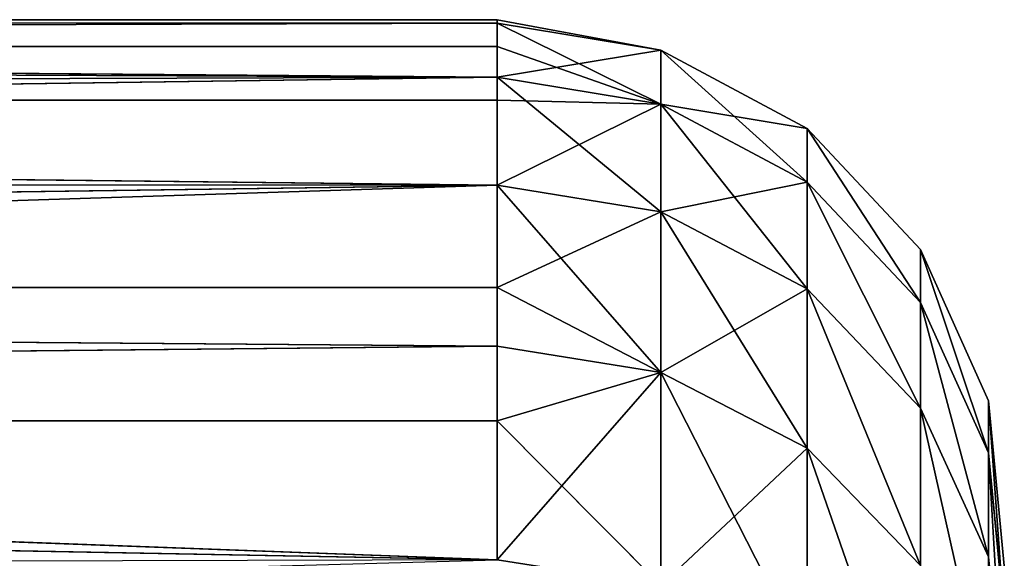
# Model space of a CAD drawing. Extents: x 0 to 350, y 0 to 45.
# Tile 143 of 144: x 244.085 to 245.053, y 35.404 to 35.935. Entities that reach past the tile are written whole.
import ezdxf

# ---------------------------------------------------------------- set-up
doc = ezdxf.new("R2010")
doc.units = 0
doc.layers.get('0').update_dxf_attribs({"color": 13, "linetype": 'CONTINUOUS'})

# ---------------------------------------------------------------- blocks, each defined once
blk = doc.blocks.new('GROUP_3')
for p, q in [((9.6406, 3.87335, 4.13555), (9.72052, 3.86563, 4.12078)), ((9.6406, 3.87335, 5.85266), (9.72052, 3.86563, 5.86742)), ((9.77166, 3.86563, 4.46824), (9.69087, 3.87335, 4.47713)), ((9.77166, 3.86563, 5.51997), (9.69087, 3.87335, 5.51108)), ((9.71607, 3.87335, 5.16673), (9.79729, 3.86563, 5.1697)), ((9.71607, 3.87335, 4.82147), (9.79729, 3.86563, 4.8185)), ((9.72052, 3.86563, 4.12078), (9.64416, 3.86563, 3.77799)), ((9.72052, 3.86563, 5.86742), (9.64416, 3.86563, 6.21022)), ((9.72052, 3.86563, 4.12078), (9.79374, 3.83214, 4.10726)), ((9.72052, 3.86563, 4.12078), (9.77166, 3.86563, 4.46824)), ((9.72052, 3.86563, 5.86742), (9.77166, 3.86563, 5.51997)), ((9.72052, 3.86563, 5.86742), (9.79374, 3.83214, 5.88095)), ((9.84566, 3.83214, 4.4601), (9.77166, 3.86563, 4.46824)), ((9.77166, 3.86563, 5.51997), (9.79729, 3.86563, 5.1697)), ((9.84566, 3.83214, 5.52811), (9.77166, 3.86563, 5.51997)), ((9.79729, 3.86563, 4.8185), (9.77166, 3.86563, 4.46824)), ((9.79729, 3.86563, 5.1697), (9.8717, 3.83214, 5.17242)), ((9.79729, 3.86563, 4.8185), (9.8717, 3.83214, 4.81578)), ((9.79729, 3.86563, 4.8185), (9.79729, 3.86563, 5.1697)), ((9.77395, 3.77645, 3.74405), (9.71619, 3.83214, 3.75915)), ((9.71619, 3.83214, 3.75915), (9.79374, 3.83214, 4.10726)), ((9.77395, 3.77645, 6.24415), (9.71619, 3.83214, 6.22905)), ((9.79374, 3.83214, 5.88095), (9.71619, 3.83214, 6.22905)), ((9.79374, 3.83214, 4.10726), (9.85244, 3.77645, 4.09642)), ((9.79374, 3.83214, 4.10726), (9.84566, 3.83214, 4.4601)), ((9.79374, 3.83214, 5.88095), (9.84566, 3.83214, 5.52811)), ((9.79374, 3.83214, 5.88095), (9.85244, 3.77645, 5.89179)), ((9.84566, 3.83214, 4.4601), (9.905, 3.77645, 4.45357)), ((9.8717, 3.83214, 5.17242), (9.84566, 3.83214, 5.52811)), ((9.84566, 3.83214, 5.52811), (9.905, 3.77645, 5.53464)), ((9.8717, 3.83214, 4.81578), (9.84566, 3.83214, 4.4601)), ((9.93135, 3.77645, 5.1746), (9.8717, 3.83214, 5.17242)), ((9.8717, 3.83214, 4.81578), (9.93135, 3.77645, 4.8136)), ((9.8717, 3.83214, 4.81578), (9.8717, 3.83214, 5.17242)), ((9.77395, 3.77645, 6.24415), (9.66994, 3.77645, 6.58984)), ((9.66994, 3.77645, 3.39836), (9.77395, 3.77645, 3.74405)), ((9.81126, 3.70449, 3.7343), (9.77395, 3.77645, 3.74405)), ((9.77395, 3.77645, 3.74405), (9.85244, 3.77645, 4.09642)), ((9.81126, 3.70449, 6.25391), (9.77395, 3.77645, 6.24415)), ((9.85244, 3.77645, 5.89179), (9.77395, 3.77645, 6.24415)), ((9.85244, 3.77645, 4.09642), (9.89037, 3.70449, 4.08941)), ((9.85244, 3.77645, 4.09642), (9.905, 3.77645, 4.45357)), ((9.905, 3.77645, 5.53464), (9.85244, 3.77645, 5.89179)), ((9.85244, 3.77645, 5.89179), (9.89037, 3.70449, 5.8988)), ((9.905, 3.77645, 4.45357), (9.94334, 3.70449, 4.44935)), ((9.93135, 3.77645, 5.1746), (9.905, 3.77645, 5.53464)), ((9.905, 3.77645, 5.53464), (9.94334, 3.70449, 5.53886)), ((9.905, 3.77645, 4.45357), (9.93135, 3.77645, 4.8136)), ((9.9699, 3.70449, 5.17601), (9.93135, 3.77645, 5.1746)), ((9.93135, 3.77645, 4.8136), (9.9699, 3.70449, 4.81219)), ((9.93135, 3.77645, 4.8136), (9.93135, 3.77645, 5.1746)), ((9.70645, 3.70449, 6.6023), (9.81126, 3.70449, 6.25391)), ((9.70645, 3.70449, 3.38591), (9.81126, 3.70449, 3.7343)), ((9.70645, 3.70449, 3.38591), (9.78753, 3.62394, 3.59832)), ((9.78753, 3.62394, 3.59832), (9.81126, 3.70449, 3.7343)), ((9.85303, 3.62394, 6.14119), (9.81126, 3.70449, 6.25391)), ((9.89037, 3.70449, 5.8988), (9.81126, 3.70449, 6.25391)), ((9.89037, 3.70449, 4.08941), (9.81126, 3.70449, 3.7343)), ((9.81126, 3.70449, 3.7343), (9.82416, 3.62394, 3.73093)), ((9.81126, 3.70449, 6.25391), (9.82416, 3.62394, 6.25728)), ((9.89037, 3.70449, 5.8988), (9.85303, 3.62394, 6.14119)), ((9.94334, 3.70449, 5.53886), (9.89037, 3.70449, 5.8988)), ((9.90348, 3.62394, 4.08699), (9.89037, 3.70449, 4.08941)), ((9.89037, 3.70449, 4.08941), (9.94334, 3.70449, 4.44935)), ((9.90348, 3.62394, 5.90122), (9.89037, 3.70449, 5.8988)), ((9.90348, 3.62394, 5.90122), (9.94334, 3.70449, 5.53886)), ((9.94334, 3.70449, 4.44935), (9.9699, 3.70449, 4.81219)), ((9.94334, 3.70449, 4.44935), (9.95659, 3.62394, 4.44789)), ((9.97166, 3.62394, 4.60868), (9.94334, 3.70449, 4.44935)), ((9.98322, 3.62394, 4.81171), (9.94334, 3.70449, 4.44935)), ((9.94334, 3.70449, 5.53886), (9.9699, 3.70449, 5.17601)), ((9.94334, 3.70449, 5.53886), (9.95659, 3.62394, 5.54031)), ((9.94521, 3.62394, 5.63534), (9.94334, 3.70449, 5.53886)), ((9.98489, 3.62394, 5.12269), (9.9699, 3.70449, 5.17601)), ((9.9699, 3.70449, 4.81219), (9.9699, 3.70449, 5.17601)), ((9.98322, 3.62394, 4.81171), (9.9699, 3.70449, 4.81219)), ((9.9699, 3.70449, 4.81219), (9.98489, 3.62394, 5.12269)), ((9.9699, 3.70449, 5.17601), (9.98322, 3.62394, 5.1765)), ((9.82416, 3.62394, 6.25728), (9.71907, 3.62394, 6.6066)), ((9.71907, 3.62394, 6.6066), (9.85303, 0, 6.14119)), ((9.71907, 3.62394, 3.3816), (9.78753, 3.62394, 3.59832)), ((9.78753, 0, 3.59832), (9.71907, 3.62394, 3.3816)), ((9.78753, 3.62394, 3.59832), (9.78753, 0, 3.59832)), ((9.82416, 3.62394, 3.73093), (9.78753, 0, 3.59832)), ((9.90348, 3.62394, 4.08699), (9.78753, 0, 3.59832)), ((9.78753, 3.62394, 3.59832), (9.82416, 3.62394, 3.73093)), ((9.82416, 3.62394, 3.73093), (9.90348, 3.62394, 4.08699)), ((9.82416, 3.62394, 6.25728), (9.85303, 0, 6.14119)), ((9.85303, 3.62394, 6.14119), (9.82416, 3.62394, 6.25728)), ((9.85303, 3.62394, 6.14119), (9.85303, 0, 6.14119)), ((9.90348, 3.62394, 5.90122), (9.85303, 3.62394, 6.14119)), ((9.85303, 0, 6.14119), (9.90348, 3.62394, 5.90122)), ((9.90348, 3.62394, 4.08699), (9.95659, 3.62394, 4.44789)), ((9.94521, 3.62394, 5.63534), (9.90348, 3.62394, 5.90122)), ((9.90348, 3.62394, 4.08699), (9.90564, 0, 4.09876)), ((9.94521, 0, 5.63534), (9.90348, 3.62394, 5.90122)), ((9.95659, 3.62394, 4.44789), (9.90564, 0, 4.09876)), ((9.94521, 0, 5.63534), (9.94521, 3.62394, 5.63534)), ((9.95659, 3.62394, 5.54031), (9.94521, 3.62394, 5.63534)), ((9.95659, 3.62394, 5.54031), (9.94521, 0, 5.63534)), ((9.95659, 3.62394, 4.44789), (9.97166, 3.62394, 4.60868)), ((9.98322, 3.62394, 5.1765), (9.95659, 3.62394, 5.54031)), ((9.95659, 3.62394, 4.44789), (9.97166, 0, 4.60868)), ((9.95659, 3.62394, 5.54031), (9.98489, 0, 5.12269)), ((9.97166, 0, 4.60868), (9.97166, 3.62394, 4.60868)), ((9.97166, 3.62394, 4.60868), (9.98322, 3.62394, 4.81171)), ((9.97166, 0, 4.60868), (9.98322, 3.62394, 4.81171)), ((9.98322, 3.62394, 4.81171), (9.98489, 3.62394, 5.12269)), ((9.98322, 3.62394, 5.1765), (9.98489, 0, 5.12269)), ((9.98489, 0, 5.12269), (9.98322, 3.62394, 4.81171)), ((9.98489, 3.62394, 5.12269), (9.98322, 3.62394, 5.1765)), ((9.98489, 3.62394, 5.12269), (9.98489, 0, 5.12269))]:
    blk.add_line(p, q)
mesh = blk.add_polyface()
corners = [(9.56553, 3.87335, 6.18966), (9.72052, 3.86563, 5.86742), (9.6406, 3.87335, 5.85266), (9.64416, 3.86563, 6.21022)]
mesh.append_faces([[corners[k] for k in face] for face in [(0, 1, 2), (1, 0, 3)]], dxfattribs={"vtx0": -1})
mesh = blk.add_polyface()
corners = [(9.56553, 3.87335, 3.79854), (9.72052, 3.86563, 4.12078), (9.64416, 3.86563, 3.77799), (9.6406, 3.87335, 4.13555)]
mesh.append_faces([[corners[k] for k in face] for face in [(0, 1, 2), (1, 0, 3)]], dxfattribs={"vtx0": -1})
mesh = blk.add_polyface()
corners = [(9.6406, 3.87335, 5.85266), (9.77166, 3.86563, 5.51997), (9.69087, 3.87335, 5.51108), (9.72052, 3.86563, 5.86742)]
mesh.append_faces([[corners[k] for k in face] for face in [(0, 1, 2), (1, 0, 3)]], dxfattribs={"vtx0": -1})
mesh = blk.add_polyface()
corners = [(9.6406, 3.87335, 4.13555), (9.77166, 3.86563, 4.46824), (9.72052, 3.86563, 4.12078), (9.69087, 3.87335, 4.47713)]
mesh.append_faces([[corners[k] for k in face] for face in [(0, 1, 2), (1, 0, 3)]], dxfattribs={"vtx0": -1})
mesh = blk.add_polyface()
corners = [(9.69087, 3.87335, 5.51108), (9.79729, 3.86563, 5.1697), (9.71607, 3.87335, 5.16673), (9.77166, 3.86563, 5.51997)]
mesh.append_faces([[corners[k] for k in face] for face in [(0, 1, 2), (1, 0, 3)]], dxfattribs={"vtx0": -1})
mesh = blk.add_polyface()
corners = [(9.69087, 3.87335, 4.47713), (9.79729, 3.86563, 4.8185), (9.77166, 3.86563, 4.46824), (9.71607, 3.87335, 4.82147)]
mesh.append_faces([[corners[k] for k in face] for face in [(0, 1, 2), (1, 0, 3)]], dxfattribs={"vtx0": -1})
mesh = blk.add_polyface()
corners = [(9.71607, 3.87335, 4.82147), (9.79729, 3.86563, 5.1697), (9.79729, 3.86563, 4.8185), (9.71607, 3.87335, 5.16673)]
mesh.append_faces([[corners[k] for k in face] for face in [(0, 1, 2), (1, 0, 3)]], dxfattribs={"vtx0": -1})
mesh = blk.add_polyface()
corners = [(9.64416, 3.86563, 3.77799), (9.79374, 3.83214, 4.10726), (9.71619, 3.83214, 3.75915), (9.72052, 3.86563, 4.12078)]
mesh.append_faces([[corners[k] for k in face] for face in [(0, 1, 2), (1, 0, 3)]], dxfattribs={"vtx0": -1})
mesh = blk.add_polyface()
corners = [(9.64416, 3.86563, 6.21022), (9.79374, 3.83214, 5.88095), (9.72052, 3.86563, 5.86742), (9.71619, 3.83214, 6.22905)]
mesh.append_faces([[corners[k] for k in face] for face in [(0, 1, 2), (1, 0, 3)]], dxfattribs={"vtx0": -1})
mesh = blk.add_polyface()
corners = [(9.72052, 3.86563, 4.12078), (9.84566, 3.83214, 4.4601), (9.79374, 3.83214, 4.10726), (9.77166, 3.86563, 4.46824)]
mesh.append_faces([[corners[k] for k in face] for face in [(0, 1, 2), (1, 0, 3)]], dxfattribs={"vtx0": -1})
mesh = blk.add_polyface()
corners = [(9.72052, 3.86563, 5.86742), (9.84566, 3.83214, 5.52811), (9.77166, 3.86563, 5.51997), (9.79374, 3.83214, 5.88095)]
mesh.append_faces([[corners[k] for k in face] for face in [(0, 1, 2), (1, 0, 3)]], dxfattribs={"vtx0": -1})
mesh = blk.add_polyface()
corners = [(9.77166, 3.86563, 5.51997), (9.8717, 3.83214, 5.17242), (9.79729, 3.86563, 5.1697), (9.84566, 3.83214, 5.52811)]
mesh.append_faces([[corners[k] for k in face] for face in [(0, 1, 2), (1, 0, 3)]], dxfattribs={"vtx0": -1})
mesh = blk.add_polyface()
corners = [(9.77166, 3.86563, 4.46824), (9.8717, 3.83214, 4.81578), (9.84566, 3.83214, 4.4601), (9.79729, 3.86563, 4.8185)]
mesh.append_faces([[corners[k] for k in face] for face in [(0, 1, 2), (1, 0, 3)]], dxfattribs={"vtx0": -1})
mesh = blk.add_polyface()
corners = [(9.79729, 3.86563, 4.8185), (9.8717, 3.83214, 5.17242), (9.8717, 3.83214, 4.81578), (9.79729, 3.86563, 5.1697)]
mesh.append_faces([[corners[k] for k in face] for face in [(0, 1, 2), (1, 0, 3)]], dxfattribs={"vtx0": -1})
mesh = blk.add_polyface()
corners = [(9.61345, 3.83214, 6.57057), (9.77395, 3.77645, 6.24415), (9.71619, 3.83214, 6.22905), (9.66994, 3.77645, 6.58984)]
mesh.append_faces([[corners[k] for k in face] for face in [(0, 1, 2), (1, 0, 3)]], dxfattribs={"vtx0": -1})
mesh = blk.add_polyface()
corners = [(9.61345, 3.83214, 3.41764), (9.77395, 3.77645, 3.74405), (9.66994, 3.77645, 3.39836), (9.71619, 3.83214, 3.75915)]
mesh.append_faces([[corners[k] for k in face] for face in [(0, 1, 2), (1, 0, 3)]], dxfattribs={"vtx0": -1})
mesh = blk.add_polyface()
corners = [(9.71619, 3.83214, 3.75915), (9.85244, 3.77645, 4.09642), (9.77395, 3.77645, 3.74405), (9.79374, 3.83214, 4.10726)]
mesh.append_faces([[corners[k] for k in face] for face in [(0, 1, 2), (1, 0, 3)]], dxfattribs={"vtx0": -1})
mesh = blk.add_polyface()
corners = [(9.71619, 3.83214, 6.22905), (9.85244, 3.77645, 5.89179), (9.79374, 3.83214, 5.88095), (9.77395, 3.77645, 6.24415)]
mesh.append_faces([[corners[k] for k in face] for face in [(0, 1, 2), (1, 0, 3)]], dxfattribs={"vtx0": -1})
mesh = blk.add_polyface()
corners = [(9.79374, 3.83214, 4.10726), (9.905, 3.77645, 4.45357), (9.85244, 3.77645, 4.09642), (9.84566, 3.83214, 4.4601)]
mesh.append_faces([[corners[k] for k in face] for face in [(0, 1, 2), (1, 0, 3)]], dxfattribs={"vtx0": -1})
mesh = blk.add_polyface()
corners = [(9.79374, 3.83214, 5.88095), (9.905, 3.77645, 5.53464), (9.84566, 3.83214, 5.52811), (9.85244, 3.77645, 5.89179)]
mesh.append_faces([[corners[k] for k in face] for face in [(0, 1, 2), (1, 0, 3)]], dxfattribs={"vtx0": -1})
mesh = blk.add_polyface()
corners = [(9.84566, 3.83214, 5.52811), (9.93135, 3.77645, 5.1746), (9.8717, 3.83214, 5.17242), (9.905, 3.77645, 5.53464)]
mesh.append_faces([[corners[k] for k in face] for face in [(0, 1, 2), (1, 0, 3)]], dxfattribs={"vtx0": -1})
mesh = blk.add_polyface()
corners = [(9.84566, 3.83214, 4.4601), (9.93135, 3.77645, 4.8136), (9.905, 3.77645, 4.45357), (9.8717, 3.83214, 4.81578)]
mesh.append_faces([[corners[k] for k in face] for face in [(0, 1, 2), (1, 0, 3)]], dxfattribs={"vtx0": -1})
mesh = blk.add_polyface()
corners = [(9.8717, 3.83214, 4.81578), (9.93135, 3.77645, 5.1746), (9.93135, 3.77645, 4.8136), (9.8717, 3.83214, 5.17242)]
mesh.append_faces([[corners[k] for k in face] for face in [(0, 1, 2), (1, 0, 3)]], dxfattribs={"vtx0": -1})
mesh = blk.add_polyface()
corners = [(9.77395, 3.77645, 6.24415), (9.70645, 3.70449, 6.6023), (9.81126, 3.70449, 6.25391), (9.66994, 3.77645, 6.58984)]
mesh.append_faces([[corners[k] for k in face] for face in [(0, 1, 2), (1, 0, 3)]], dxfattribs={"vtx0": -1})
mesh = blk.add_polyface()
corners = [(9.66994, 3.77645, 3.39836), (9.81126, 3.70449, 3.7343), (9.70645, 3.70449, 3.38591), (9.77395, 3.77645, 3.74405)]
mesh.append_faces([[corners[k] for k in face] for face in [(0, 1, 2), (1, 0, 3)]], dxfattribs={"vtx0": -1})
mesh = blk.add_polyface()
corners = [(9.77395, 3.77645, 3.74405), (9.89037, 3.70449, 4.08941), (9.81126, 3.70449, 3.7343), (9.85244, 3.77645, 4.09642)]
mesh.append_faces([[corners[k] for k in face] for face in [(0, 1, 2), (1, 0, 3)]], dxfattribs={"vtx0": -1})
mesh = blk.add_polyface()
corners = [(9.85244, 3.77645, 5.89179), (9.81126, 3.70449, 6.25391), (9.89037, 3.70449, 5.8988), (9.77395, 3.77645, 6.24415)]
mesh.append_faces([[corners[k] for k in face] for face in [(0, 1, 2), (1, 0, 3)]], dxfattribs={"vtx0": -1})
mesh = blk.add_polyface()
corners = [(9.85244, 3.77645, 4.09642), (9.94334, 3.70449, 4.44935), (9.89037, 3.70449, 4.08941), (9.905, 3.77645, 4.45357)]
mesh.append_faces([[corners[k] for k in face] for face in [(0, 1, 2), (1, 0, 3)]], dxfattribs={"vtx0": -1})
mesh = blk.add_polyface()
corners = [(9.905, 3.77645, 5.53464), (9.89037, 3.70449, 5.8988), (9.94334, 3.70449, 5.53886), (9.85244, 3.77645, 5.89179)]
mesh.append_faces([[corners[k] for k in face] for face in [(0, 1, 2), (1, 0, 3)]], dxfattribs={"vtx0": -1})
mesh = blk.add_polyface()
corners = [(9.93135, 3.77645, 5.1746), (9.94334, 3.70449, 5.53886), (9.9699, 3.70449, 5.17601), (9.905, 3.77645, 5.53464)]
mesh.append_faces([[corners[k] for k in face] for face in [(0, 1, 2), (1, 0, 3)]], dxfattribs={"vtx0": -1})
mesh = blk.add_polyface()
corners = [(9.905, 3.77645, 4.45357), (9.9699, 3.70449, 4.81219), (9.94334, 3.70449, 4.44935), (9.93135, 3.77645, 4.8136)]
mesh.append_faces([[corners[k] for k in face] for face in [(0, 1, 2), (1, 0, 3)]], dxfattribs={"vtx0": -1})
mesh = blk.add_polyface()
corners = [(9.93135, 3.77645, 4.8136), (9.9699, 3.70449, 5.17601), (9.9699, 3.70449, 4.81219), (9.93135, 3.77645, 5.1746)]
mesh.append_faces([[corners[k] for k in face] for face in [(0, 1, 2), (1, 0, 3)]], dxfattribs={"vtx0": -1})
mesh = blk.add_polyface()
corners = [(9.70645, 3.70449, 3.38591), (9.78753, 3.62394, 3.59832), (9.71907, 3.62394, 3.3816)]
mesh.append_faces([[corners[k] for k in face] for face in [(0, 1, 2)]])
mesh = blk.add_polyface()
corners = [(9.81126, 3.70449, 6.25391), (9.71907, 3.62394, 6.6066), (9.82416, 3.62394, 6.25728), (9.70645, 3.70449, 6.6023)]
mesh.append_faces([[corners[k] for k in face] for face in [(0, 1, 2), (1, 0, 3)]], dxfattribs={"vtx0": -1})
mesh = blk.add_polyface()
corners = [(9.81126, 3.70449, 3.7343), (9.78753, 3.62394, 3.59832), (9.70645, 3.70449, 3.38591)]
mesh.append_faces([[corners[k] for k in face] for face in [(0, 1, 2)]])
mesh = blk.add_polyface()
corners = [(9.81126, 3.70449, 3.7343), (9.82416, 3.62394, 3.73093), (9.78753, 3.62394, 3.59832)]
mesh.append_faces([[corners[k] for k in face] for face in [(0, 1, 2)]])
mesh = blk.add_polyface()
corners = [(9.81126, 3.70449, 3.7343), (9.90348, 3.62394, 4.08699), (9.82416, 3.62394, 3.73093), (9.89037, 3.70449, 4.08941)]
mesh.append_faces([[corners[k] for k in face] for face in [(0, 1, 2), (1, 0, 3)]], dxfattribs={"vtx0": -1})
mesh = blk.add_polyface()
corners = [(9.81126, 3.70449, 6.25391), (9.82416, 3.62394, 6.25728), (9.85303, 3.62394, 6.14119)]
mesh.append_faces([[corners[k] for k in face] for face in [(0, 1, 2)]])
mesh = blk.add_polyface()
corners = [(9.81126, 3.70449, 6.25391), (9.85303, 3.62394, 6.14119), (9.89037, 3.70449, 5.8988)]
mesh.append_faces([[corners[k] for k in face] for face in [(0, 1, 2)]])
mesh = blk.add_polyface()
corners = [(9.89037, 3.70449, 5.8988), (9.85303, 3.62394, 6.14119), (9.90348, 3.62394, 5.90122)]
mesh.append_faces([[corners[k] for k in face] for face in [(0, 1, 2)]])
mesh = blk.add_polyface()
corners = [(9.89037, 3.70449, 4.08941), (9.95659, 3.62394, 4.44789), (9.90348, 3.62394, 4.08699), (9.94334, 3.70449, 4.44935)]
mesh.append_faces([[corners[k] for k in face] for face in [(0, 1, 2), (1, 0, 3)]], dxfattribs={"vtx0": -1})
mesh = blk.add_polyface()
corners = [(9.89037, 3.70449, 5.8988), (9.90348, 3.62394, 5.90122), (9.94334, 3.70449, 5.53886)]
mesh.append_faces([[corners[k] for k in face] for face in [(0, 1, 2)]])
mesh = blk.add_polyface()
corners = [(9.94334, 3.70449, 5.53886), (9.90348, 3.62394, 5.90122), (9.94521, 3.62394, 5.63534)]
mesh.append_faces([[corners[k] for k in face] for face in [(0, 1, 2)]])
mesh = blk.add_polyface()
corners = [(9.94334, 3.70449, 4.44935), (9.97166, 3.62394, 4.60868), (9.95659, 3.62394, 4.44789)]
mesh.append_faces([[corners[k] for k in face] for face in [(0, 1, 2)]])
mesh = blk.add_polyface()
corners = [(9.94334, 3.70449, 4.44935), (9.98322, 3.62394, 4.81171), (9.97166, 3.62394, 4.60868)]
mesh.append_faces([[corners[k] for k in face] for face in [(0, 1, 2)]])
mesh = blk.add_polyface()
corners = [(9.9699, 3.70449, 5.17601), (9.95659, 3.62394, 5.54031), (9.98322, 3.62394, 5.1765), (9.94334, 3.70449, 5.53886)]
mesh.append_faces([[corners[k] for k in face] for face in [(0, 1, 2), (1, 0, 3)]], dxfattribs={"vtx0": -1})
mesh = blk.add_polyface()
corners = [(9.94334, 3.70449, 5.53886), (9.94521, 3.62394, 5.63534), (9.95659, 3.62394, 5.54031)]
mesh.append_faces([[corners[k] for k in face] for face in [(0, 1, 2)]])
mesh = blk.add_polyface()
corners = [(9.9699, 3.70449, 4.81219), (9.98322, 3.62394, 4.81171), (9.94334, 3.70449, 4.44935)]
mesh.append_faces([[corners[k] for k in face] for face in [(0, 1, 2)]])
mesh = blk.add_polyface()
corners = [(9.9699, 3.70449, 4.81219), (9.98489, 3.62394, 5.12269), (9.98322, 3.62394, 4.81171)]
mesh.append_faces([[corners[k] for k in face] for face in [(0, 1, 2)]])
mesh = blk.add_polyface()
corners = [(9.9699, 3.70449, 5.17601), (9.98322, 3.62394, 5.1765), (9.98489, 3.62394, 5.12269)]
mesh.append_faces([[corners[k] for k in face] for face in [(0, 1, 2)]])
mesh = blk.add_polyface()
corners = [(9.9699, 3.70449, 5.17601), (9.98489, 3.62394, 5.12269), (9.9699, 3.70449, 4.81219)]
mesh.append_faces([[corners[k] for k in face] for face in [(0, 1, 2)]])
mesh = blk.add_polyface()
corners = [(9.71907, 3.62394, 3.3816), (9.78753, 0, 3.59832), (9.6186, 0, 3.11268)]
mesh.append_faces([[corners[k] for k in face] for face in [(0, 1, 2)]])
mesh = blk.add_polyface()
corners = [(9.71907, 3.62394, 6.6066), (9.70932, 0, 6.63488), (9.85303, 0, 6.14119)]
mesh.append_faces([[corners[k] for k in face] for face in [(0, 1, 2)]])
mesh = blk.add_polyface()
corners = [(9.78753, 3.62394, 3.59832), (9.78753, 0, 3.59832), (9.71907, 3.62394, 3.3816)]
mesh.append_faces([[corners[k] for k in face] for face in [(0, 1, 2)]])
mesh = blk.add_polyface()
corners = [(9.71907, 3.62394, 6.6066), (9.85303, 0, 6.14119), (9.82416, 3.62394, 6.25728)]
mesh.append_faces([[corners[k] for k in face] for face in [(0, 1, 2)]])
mesh = blk.add_polyface()
corners = [(9.90348, 3.62394, 4.08699), (9.78753, 0, 3.59832), (9.82416, 3.62394, 3.73093)]
mesh.append_faces([[corners[k] for k in face] for face in [(0, 1, 2)]])
mesh = blk.add_polyface()
corners = [(9.82416, 3.62394, 3.73093), (9.78753, 0, 3.59832), (9.78753, 3.62394, 3.59832)]
mesh.append_faces([[corners[k] for k in face] for face in [(0, 1, 2)]])
mesh = blk.add_polyface()
corners = [(9.90348, 3.62394, 4.08699), (9.90564, 0, 4.09876), (9.78753, 0, 3.59832)]
mesh.append_faces([[corners[k] for k in face] for face in [(0, 1, 2)]])
mesh = blk.add_polyface()
corners = [(9.82416, 3.62394, 6.25728), (9.85303, 0, 6.14119), (9.85303, 3.62394, 6.14119)]
mesh.append_faces([[corners[k] for k in face] for face in [(0, 1, 2)]])
mesh = blk.add_polyface()
corners = [(9.90348, 3.62394, 5.90122), (9.85303, 0, 6.14119), (9.94521, 0, 5.63534)]
mesh.append_faces([[corners[k] for k in face] for face in [(0, 1, 2)]])
mesh = blk.add_polyface()
corners = [(9.85303, 3.62394, 6.14119), (9.85303, 0, 6.14119), (9.90348, 3.62394, 5.90122)]
mesh.append_faces([[corners[k] for k in face] for face in [(0, 1, 2)]])
mesh = blk.add_polyface()
corners = [(9.95659, 3.62394, 4.44789), (9.90564, 0, 4.09876), (9.90348, 3.62394, 4.08699)]
mesh.append_faces([[corners[k] for k in face] for face in [(0, 1, 2)]])
mesh = blk.add_polyface()
corners = [(9.90348, 3.62394, 5.90122), (9.94521, 0, 5.63534), (9.94521, 3.62394, 5.63534)]
mesh.append_faces([[corners[k] for k in face] for face in [(0, 1, 2)]])
mesh = blk.add_polyface()
corners = [(9.95659, 3.62394, 4.44789), (9.97166, 0, 4.60868), (9.90564, 0, 4.09876)]
mesh.append_faces([[corners[k] for k in face] for face in [(0, 1, 2)]])
mesh = blk.add_polyface()
corners = [(9.95659, 3.62394, 5.54031), (9.94521, 0, 5.63534), (9.98489, 0, 5.12269)]
mesh.append_faces([[corners[k] for k in face] for face in [(0, 1, 2)]])
mesh = blk.add_polyface()
corners = [(9.94521, 3.62394, 5.63534), (9.94521, 0, 5.63534), (9.95659, 3.62394, 5.54031)]
mesh.append_faces([[corners[k] for k in face] for face in [(0, 1, 2)]])
mesh = blk.add_polyface()
corners = [(9.97166, 3.62394, 4.60868), (9.97166, 0, 4.60868), (9.95659, 3.62394, 4.44789)]
mesh.append_faces([[corners[k] for k in face] for face in [(0, 1, 2)]])
mesh = blk.add_polyface()
corners = [(9.95659, 3.62394, 5.54031), (9.98489, 0, 5.12269), (9.98322, 3.62394, 5.1765)]
mesh.append_faces([[corners[k] for k in face] for face in [(0, 1, 2)]])
mesh = blk.add_polyface()
corners = [(9.98322, 3.62394, 4.81171), (9.97166, 0, 4.60868), (9.97166, 3.62394, 4.60868)]
mesh.append_faces([[corners[k] for k in face] for face in [(0, 1, 2)]])
mesh = blk.add_polyface()
corners = [(9.98322, 3.62394, 4.81171), (9.98489, 0, 5.12269), (9.97166, 0, 4.60868)]
mesh.append_faces([[corners[k] for k in face] for face in [(0, 1, 2)]])
mesh = blk.add_polyface()
corners = [(9.98489, 3.62394, 5.12269), (9.98489, 0, 5.12269), (9.98322, 3.62394, 4.81171)]
mesh.append_faces([[corners[k] for k in face] for face in [(0, 1, 2)]])
mesh = blk.add_polyface()
corners = [(9.98322, 3.62394, 5.1765), (9.98489, 0, 5.12269), (9.98489, 3.62394, 5.12269)]
mesh.append_faces([[corners[k] for k in face] for face in [(0, 1, 2)]])
blk = doc.blocks.new('COMPONENT')
at = {"xscale": 2, "yscale": 2, "zscale": 2}
blk.add_blockref('GROUP_3', (0.01511, 45.03847, 0.01179), dxfattribs=at)
blk = doc.blocks.new('SKP8C79')
at = {"extrusion": (0, -1, -1.11022e-16)}
blk.add_blockref('COMPONENT', (0, 0), dxfattribs=at)
blk = doc.blocks.new('GROUP_4')
at = {"extrusion": (1, 1.68165e-15, 4.996e-16), "rotation": 270}
blk.add_blockref('SKP8C79', (90.33415, 20.05022, 192.26801), dxfattribs=at)

msp = doc.modelspace()

# ---------------------------------------------------------------- block references
at = {"extrusion": (0, -1, -2.77556e-16)}
msp.add_blockref('GROUP_4', (0, 0, -36), dxfattribs=at)

doc.saveas('drawing.dxf')
